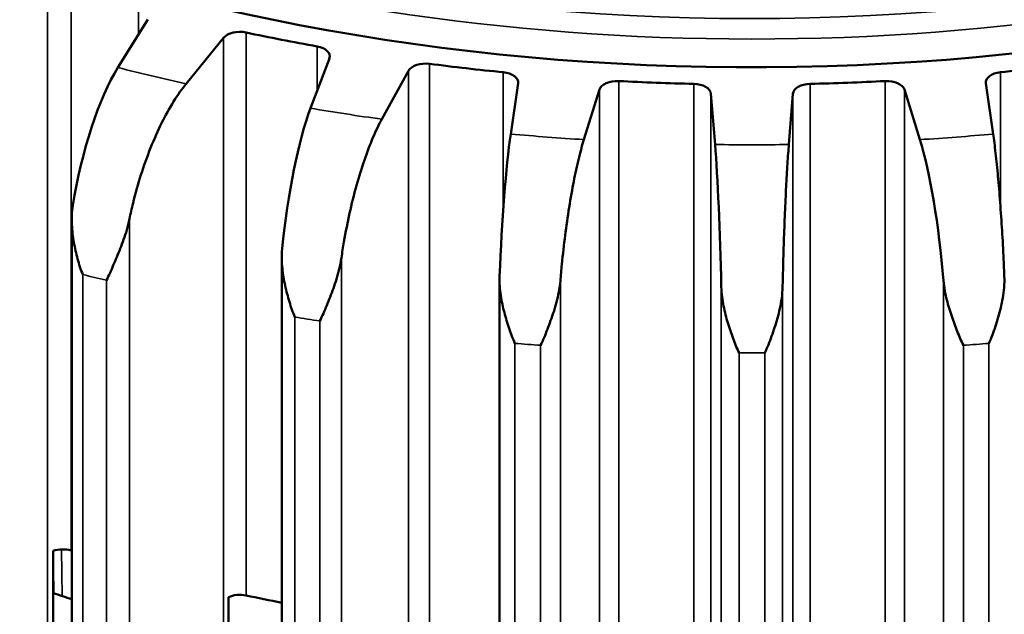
# Model space of a CAD drawing. Header units: millimetres. Extents: x 38 to 2514, y 38 to 1622.
# Tile 102 of 244: x 375 to 408, y 1365 to 1385. Entities that reach past the tile are written whole.
import ezdxf

# ---------------------------------------------------------------- set-up
doc = ezdxf.new("R2010")
doc.units = ezdxf.units.MM
doc.header["$LTSCALE"] = 7.692308
doc.layers.add('Visible (ISO)', color=7, linetype='Continuous', lineweight=50)
doc.layers.add('Visible Narrow (ISO)', color=7, linetype='Continuous', lineweight=35)

msp = doc.modelspace()

# ---------------------------------------------------------------- linework, layer by layer
at = {"layer": 'Visible (ISO)'}
for p, q in [((379.583, 1385.153), (378.582, 1383.548)), ((380.864, 1383.002), (382.122, 1384.545)), ((385.661, 1383.852), (385.031, 1382.185)), ((387.417, 1381.816), (388.315, 1383.441)), ((391.98, 1383.02), (391.732, 1381.321)), ((394.182, 1381.134), (394.705, 1382.813)), ((404.911, 1382.813), (405.433, 1381.134)), ((407.883, 1381.321), (407.635, 1383.02)), ((398.434, 1382.672), (398.572, 1380.968)), ((401.043, 1380.968), (401.182, 1382.672)), ((377.039, 1378.44), (377.039, 1254.784)), ((384.069, 1377.154), (384.069, 1253.372)), ((391.357, 1376.426), (391.357, 1252.502)), ((399.313, 1374.13), (399.313, 1374.129)), ((399.865, 1373.99), (399.865, 1373.991)), ((376.419, 1364.087), (376.419, 1367.353)), ((376.419, 1366.749), (376.43, 1365.936)), ((382.283, 1362.538), (382.283, 1365.804))]:
    msp.add_line(p, q, dxfattribs=at)
for centre, major_axis, ratio, start_param, end_param in [((399.808, 1411.27), (48, 0), 0.57735, 2.130446, 7.356794), ((382.665, 1384.398), (0.6, 0), 0.57735, 1.217893, 2.701932), ((399.808, 1411.27), (49, 0), 0.57735, 4.359486, 4.410793), ((385.074, 1383.926), (0.6, 0), 0.57735, 6.068348, 7.552386), ((388.887, 1383.336), (-0.6, 0), 0.57735, 4.490386, 5.974424), ((378.583, 1379.464), (1.022, 4.9), 0.277008, 0.645901, 1.737387), ((399.808, 1411.27), (49, 0), 0.57735, 4.490386, 4.541693), ((391.382, 1383.049), (0.6, 0), 0.57735, 6.199247, 7.683286), ((408.233, 1383.049), (-0.6, 0), 0.57735, 4.883085, 6.367123), ((399.808, 1411.27), (49, 0), 0.57735, 4.883085, 4.934392), ((395.295, 1382.752), (-0.6, 0), 0.57735, 4.621285, 6.105324), ((399.808, 1411.27), (49, 0), 0.57735, 4.621285, 4.672593), ((399.808, 1411.27), (49, 0), 0.57735, 4.752185, 4.803492), ((404.32, 1382.752), (0.6, 0), 0.57735, 0.177861, 1.6619), ((397.834, 1382.656), (0.6, 0), 0.57735, 0.046962, 1.531), ((401.781, 1382.656), (-0.6, 0), 0.57735, 4.752185, 6.236224), ((385.031, 1378.102), (0.627, 4.966), 0.174273, 0.627752, 1.719238), ((391.733, 1377.237), (0.244, 5), 0.068539, 0.618349, 1.709834), ((405.433, 1377.051), (-0.518, 4.979), 0.144626, 4.56746, 5.658946), ((398.572, 1376.885), (-0.136, 5.004), 0.038373, 4.574502, 5.665988), ((376.736, 1367.059), (-0.6, 0), 0.57735, 4.228586, 5.270538), ((399.808, 1392.409), (49, 0), 0.57735, 4.228586, 4.229129), ((399.808, 1389.143), (-46.5, 0), 0.57735, 1.043739, 1.059107), ((382.665, 1365.537), (-0.6, 0), 0.57735, 4.359486, 5.401438), ((399.808, 1392.409), (49, 0), 0.57735, 4.359486, 4.385388)]:
    msp.add_ellipse(centre, major_axis=major_axis, ratio=ratio, start_param=start_param, end_param=end_param, dxfattribs=at)
for points in [[(380.864, 1383.002), (380.733, 1382.84), (380.589, 1382.639), (380.307, 1382.185), (380.169, 1381.934), (379.926, 1381.442), (379.798, 1381.157), (379.559, 1380.558), (379.448, 1380.245), (379.262, 1379.66), (379.17, 1379.335), (379.047, 1378.83), (379.007, 1378.651), (378.971, 1378.477)], [(387.417, 1381.816), (387.323, 1381.646), (387.22, 1381.435), (387.019, 1380.964), (386.921, 1380.703), (386.747, 1380.195), (386.656, 1379.902), (386.485, 1379.288), (386.406, 1378.968), (386.273, 1378.371), (386.207, 1378.039), (386.119, 1377.526), (386.091, 1377.345), (386.066, 1377.169)], [(394.182, 1381.134), (394.127, 1380.959), (394.067, 1380.742), (393.95, 1380.258), (393.893, 1379.991), (393.792, 1379.473), (393.739, 1379.175), (393.639, 1378.55), (393.593, 1378.225), (393.516, 1377.621), (393.478, 1377.285), (393.426, 1376.767), (393.41, 1376.584), (393.395, 1376.406)], [(407.883, 1381.321), (407.909, 1381.143), (407.937, 1380.923), (407.993, 1380.435), (408.02, 1380.166), (408.068, 1379.644), (408.093, 1379.343), (408.14, 1378.715), (408.162, 1378.388), (408.199, 1377.78), (408.217, 1377.443), (408.241, 1376.923), (408.249, 1376.739), (408.256, 1376.561)], [(401.043, 1380.968), (401.028, 1380.79), (401.013, 1380.57), (400.982, 1380.081), (400.966, 1379.811), (400.939, 1379.289), (400.925, 1378.987), (400.899, 1378.358), (400.887, 1378.031), (400.866, 1377.423), (400.856, 1377.085), (400.843, 1376.565), (400.838, 1376.38), (400.834, 1376.202)]]:
    msp.add_open_spline(points, degree=3, knots=[-0.7413344, -0.7413344, -0.7413344, -0.7413344, -0.6484803, -0.6484803, -0.5556262, -0.5556262, -0.4629019, -0.4629019, -0.3701777, -0.3701777, -0.2775841, -0.2775841, -0.2268131, -0.2268131, -0.2268131, -0.2268131], dxfattribs=at)
for points in [[(377.405, 1376.613), (377.375, 1376.698), (377.304, 1376.871), (377.235, 1377.138), (377.164, 1377.412), (377.108, 1377.693), (377.065, 1377.98), (377.04, 1378.277), (377.036, 1378.589), (377.056, 1378.815), (377.074, 1378.931)], [(378.971, 1378.477), (378.945, 1378.349), (378.882, 1378.106), (378.774, 1377.78), (378.66, 1377.478), (378.544, 1377.194), (378.427, 1376.925), (378.323, 1376.663), (378.238, 1376.504), (378.203, 1376.422)], [(384.509, 1375.186), (384.477, 1375.269), (384.402, 1375.436), (384.326, 1375.698), (384.246, 1375.966), (384.179, 1376.243), (384.124, 1376.525), (384.084, 1376.82), (384.064, 1377.131), (384.071, 1377.359), (384.082, 1377.475)], [(386.066, 1377.169), (386.047, 1377.039), (385.996, 1376.792), (385.902, 1376.458), (385.796, 1376.147), (385.686, 1375.855), (385.571, 1375.577), (385.467, 1375.308), (385.38, 1375.141), (385.343, 1375.057)], [(391.875, 1374.307), (391.842, 1374.388), (391.764, 1374.549), (391.683, 1374.804), (391.595, 1375.067), (391.518, 1375.338), (391.451, 1375.616), (391.398, 1375.907), (391.361, 1376.216), (391.355, 1376.443), (391.36, 1376.561)], [(408.256, 1376.561), (408.261, 1376.43), (408.252, 1376.175), (408.206, 1375.826), (408.137, 1375.495), (408.055, 1375.18), (407.958, 1374.878), (407.864, 1374.586), (407.778, 1374.4), (407.741, 1374.307)], [(393.395, 1376.406), (393.384, 1376.275), (393.347, 1376.025), (393.267, 1375.685), (393.172, 1375.366), (393.07, 1375.066), (392.959, 1374.779), (392.857, 1374.502), (392.769, 1374.329), (392.731, 1374.242)], [(399.376, 1373.991), (399.343, 1374.069), (399.263, 1374.224), (399.178, 1374.473), (399.084, 1374.729), (398.999, 1374.993), (398.922, 1375.266), (398.855, 1375.553), (398.803, 1375.858), (398.784, 1376.085), (398.781, 1376.202)], [(400.834, 1376.202), (400.831, 1376.071), (400.808, 1375.818), (400.744, 1375.472), (400.662, 1375.147), (400.569, 1374.84), (400.464, 1374.545), (400.365, 1374.26), (400.277, 1374.08), (400.239, 1373.991)], [(406.885, 1374.242), (406.852, 1374.318), (406.772, 1374.467), (406.684, 1374.71), (406.586, 1374.958), (406.493, 1375.216), (406.407, 1375.482), (406.329, 1375.764), (406.262, 1376.065), (406.23, 1376.289), (406.22, 1376.406)]]:
    msp.add_open_spline(points, degree=3, dxfattribs=at)
at = {"layer": 'Visible Narrow (ISO)'}
for p, q in [((376.231, 1259.877), (376.231, 1386.107)), ((377.015, 1367.365), (377.015, 1386.226)), ((379.27, 1385.585), (379.27, 1384.651)), ((382.872, 1365.862), (382.872, 1384.723)), ((382.122, 1258.315), (382.122, 1384.545)), ((385.253, 1384.257), (385.253, 1382.772)), ((388.315, 1257.211), (388.315, 1383.441)), ((389.019, 1364.813), (389.019, 1383.674)), ((391.484, 1383.391), (391.484, 1378.828)), ((408.131, 1378.828), (408.131, 1383.391)), ((395.35, 1364.236), (395.35, 1383.097)), ((404.266, 1383.097), (404.266, 1364.236)), ((394.705, 1256.583), (394.705, 1382.813)), ((397.858, 1383.002), (397.858, 1364.141)), ((401.757, 1364.141), (401.757, 1383.002)), ((404.911, 1382.813), (404.911, 1256.583)), ((398.434, 1382.672), (398.434, 1256.442)), ((401.182, 1256.442), (401.182, 1382.672)), ((378.971, 1378.477), (378.971, 1254.448)), ((386.066, 1377.169), (386.066, 1253.139)), ((377.405, 1376.613), (377.405, 1254.465)), ((378.203, 1376.422), (378.203, 1254.274)), ((393.395, 1376.406), (393.395, 1252.377)), ((398.781, 1376.202), (398.781, 1252.173)), ((400.834, 1376.202), (400.834, 1252.173)), ((406.22, 1376.406), (406.22, 1252.377)), ((384.509, 1375.187), (384.509, 1253.038)), ((385.253, 1375.072), (385.253, 1375.071)), ((385.343, 1375.058), (385.343, 1252.909)), ((391.875, 1374.307), (391.875, 1252.159)), ((392.731, 1374.242), (392.731, 1252.094)), ((406.885, 1374.242), (406.885, 1252.094)), ((407.741, 1374.307), (407.741, 1252.159)), ((399.376, 1373.991), (399.376, 1251.843)), ((400.239, 1373.991), (400.239, 1251.843)), ((376.697, 1367.404), (376.718, 1365.839))]:
    msp.add_line(p, q, dxfattribs=at)
for centre, major_axis, start_param, end_param in [((399.808, 1412.086), (-46.585, 0), 5.291187, 10.76401), ((399.808, 1411.687), (-47.085, 0), 6.268373, 9.43959), ((399.808, 1411.27), (-52.498, 0), 1.154564, 1.20163), ((399.808, 1411.27), (-52.498, 0), 1.285464, 1.33253), ((399.808, 1411.27), (-52.498, 0), 1.416364, 1.46343), ((399.808, 1411.27), (-52.498, 0), 1.678163, 1.725229), ((399.808, 1411.27), (-52.498, 0), 1.547263, 1.594329), ((399.808, 1407.187), (57.5, 0), 4.312182, 4.327198), ((399.808, 1407.187), (57.5, 0), 4.443082, 4.458098), ((399.808, 1407.187), (57.5, 0), 4.573981, 4.588997), ((399.808, 1407.187), (57.5, 0), 4.835781, 4.850797), ((399.808, 1407.187), (57.5, 0), 4.704881, 4.719897)]:
    msp.add_ellipse(centre, major_axis=major_axis, ratio=0.57735, start_param=start_param, end_param=end_param, dxfattribs=at)

doc.saveas('drawing.dxf')
